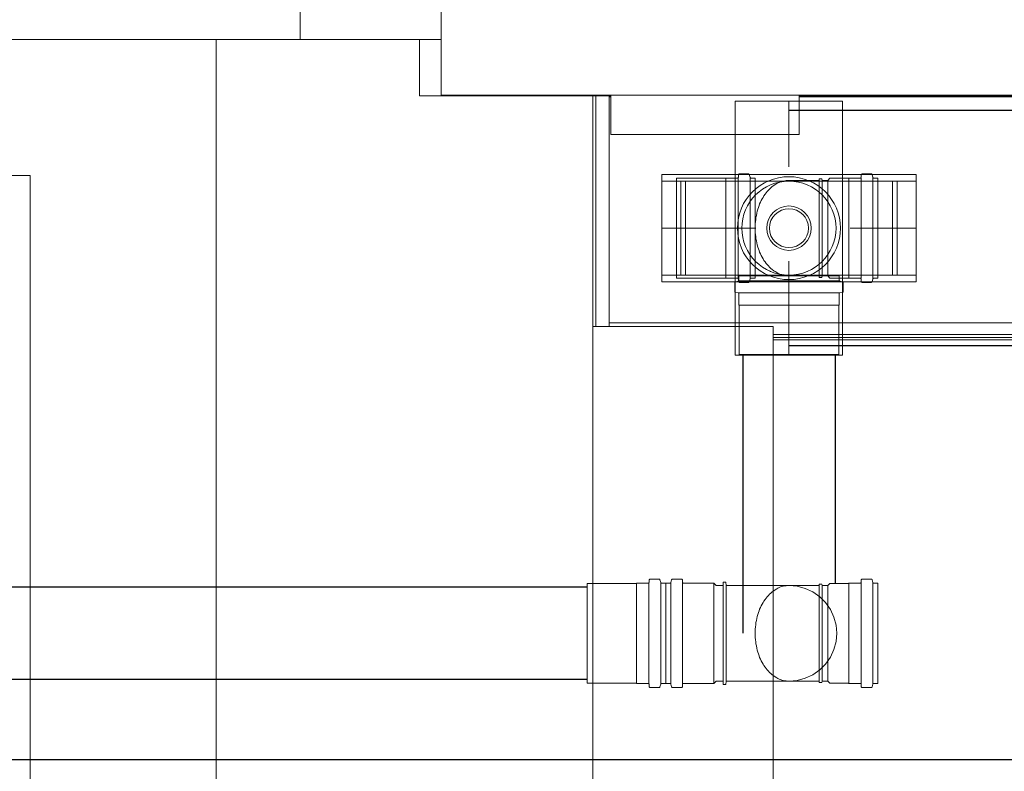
# Model space of a CAD drawing. Header units: millimetres. Extents: x -261 to 187, y -214 to 106.
# Tile 4 of 256: x -212.144 to -211.098, y -210.721 to -209.922. Entities that reach past the tile are written whole.
import ezdxf

# ---------------------------------------------------------------- set-up
doc = ezdxf.new("R2010")
doc.units = ezdxf.units.MM
doc.header["$LTSCALE"] = 0.005
doc.header["$MEASUREMENT"] = 0
doc.linetypes.add('DIVIDE', pattern=[3.175, 1.27, -0.635, 0, -0.635, 0, -0.635])
doc.linetypes.add('DOTX2', pattern=[1.27, 0, -1.27])
for name, color, linetype, lineweight in [('AP-Condutos', 4, 'Continuous', 25), ('DI-Detalhes', 1, 'Continuous', 30), ('IFC-Cobertura-Contorno', 253, 'Continuous', 5), ('IFC-Parede-Contorno', 9, 'Continuous', 5), ('IFC-Pilar-Contorno', 9, 'Continuous', 5), ('IFC-Viga-Contorno', 9, 'Continuous', 5), ('Simbolos', 5, 'Continuous', 20), ('Simbolos_int', 174, 'Continuous', 5)]:
    doc.layers.add(name, color=color, linetype=linetype, lineweight=lineweight)

msp = doc.modelspace()

# ---------------------------------------------------------------- linework, layer by layer
at = {"layer": 'AP-Condutos'}
for p, q in [((-188.1943, -210.0185), (-211.327, -210.0185)), ((-211.376, -210.2778), (-211.376, -210.5741)), ((-188.1952, -210.2685), (-211.327, -210.2685)), ((-211.278, -210.2778), (-211.278, -210.5211)), ((-211.5413, -210.5251), (-215.0384, -210.5251)), ((-211.5413, -210.6231), (-215.0417, -210.6231))]:
    msp.add_line(p, q, dxfattribs=at)
at = {"layer": 'DI-Detalhes'}
msp.add_lwpolyline([(-212.7924, -210.7083), (-210.1932, -210.7083), (-210.1932, -207.6441), (-212.7924, -207.6441), (-212.7924, -210.7083)], dxfattribs=at)
at = {"layer": 'IFC-Cobertura-Contorno', "lineweight": 5}
for p, q in [((-211.5323, -210.2481), (-211.5323, -210.0029)), ((-211.518, -210.0041), (-211.518, -210.0029)), ((-211.518, -210.0041), (-211.5163, -210.0041)), ((-211.518, -210.2441), (-211.518, -210.0041)), ((-211.3163, -210.0041), (-188.1473, -210.0041)), ((-217.4888, -210.0876), (-212.1331, -210.0876)), ((-212.1331, -212.9346), (-212.1331, -210.0876)), ((-211.518, -210.2441), (-188.14, -210.2441)), ((-211.518, -210.2481), (-211.518, -210.2441)), ((-211.5355, -210.2481), (-211.3438, -210.2481)), ((-211.3438, -213.1556), (-211.3438, -210.2481)), ((-211.3438, -210.2567), (-188.1637, -210.2567)), ((-211.3438, -210.2596), (-188.1637, -210.2596)), ((-211.3438, -210.2623), (-188.1637, -210.2623))]:
    msp.add_line(p, q, dxfattribs=at)
at = {"layer": 'IFC-Parede-Contorno', "lineweight": 5}
for p, q in [((-211.8463, -209.9429), (-211.8463, -209.7804)), ((-211.6963, -209.9429), (-211.6963, -209.7804)), ((-211.6963, -210.0022), (-211.6963, -209.8984)), ((-213.9157, -209.9429), (-211.9055, -209.9429)), ((-211.9355, -213.5034), (-211.9355, -209.9429)), ((-211.9055, -209.9429), (-211.8463, -209.9429)), ((-211.8463, -209.9429), (-211.7468, -209.9429)), ((-211.7468, -209.9429), (-211.6963, -209.9429)), ((-211.6963, -210.0022), (-210.9258, -210.0022)), ((-211.5355, -213.5034), (-211.5355, -210.0029))]:
    msp.add_line(p, q, dxfattribs=at)
at = {"layer": 'IFC-Pilar-Contorno', "lineweight": 5}
for p, q in [((-211.5163, -210.0438), (-211.5163, -210.0022)), ((-211.3163, -210.0438), (-211.3163, -210.0022)), ((-211.5163, -210.0438), (-211.3163, -210.0438))]:
    msp.add_line(p, q, dxfattribs=at)
at = {"layer": 'IFC-Viga-Contorno', "lineweight": 5}
for p, q in [((-211.7196, -210.0029), (-211.7196, -209.9429)), ((-211.7196, -210.0029), (-211.5163, -210.0029)), ((-211.3163, -210.0029), (-208.1958, -210.0029))]:
    msp.add_line(p, q, dxfattribs=at)
at = {"layer": 'Simbolos'}
for p, q in [((-211.384, -210.2785), (-211.384, -210.0085)), ((-211.384, -210.0085), (-211.27, -210.0085)), ((-211.27, -210.2785), (-211.27, -210.0085)), ((-211.462, -210.0865), (-211.192, -210.0865)), ((-211.462, -210.0865), (-211.462, -210.2005)), ((-211.3805, -210.0867), (-211.3807, -210.0893)), ((-211.3701, -210.0858), (-211.3795, -210.0858)), ((-211.3691, -210.0865), (-211.3683, -210.0895)), ((-211.2501, -210.0867), (-211.2503, -210.0893)), ((-211.2501, -210.0867), (-211.2503, -210.0893)), ((-211.2396, -210.0858), (-211.2491, -210.0858)), ((-211.2396, -210.0858), (-211.2491, -210.0858)), ((-211.2387, -210.0865), (-211.2379, -210.0895)), ((-211.2387, -210.0865), (-211.2379, -210.0895)), ((-211.192, -210.0865), (-211.192, -210.2005)), ((-211.3941, -210.0905), (-211.4464, -210.0905)), ((-211.3938, -210.0902), (-211.3941, -210.0905)), ((-211.3817, -210.0902), (-211.3938, -210.0902)), ((-211.3629, -210.0902), (-211.3673, -210.0902)), ((-211.3629, -210.0902), (-211.3629, -210.1967)), ((-211.295, -210.0927), (-211.327, -210.0927)), ((-211.295, -210.0927), (-211.327, -210.0927)), ((-211.295, -210.0927), (-211.2949, -210.0912)), ((-211.295, -210.0927), (-211.2949, -210.0912)), ((-211.2919, -210.0912), (-211.2949, -210.0912)), ((-211.2919, -210.0912), (-211.2949, -210.0912)), ((-211.2918, -210.0927), (-211.2919, -210.0912)), ((-211.2918, -210.0927), (-211.2919, -210.0912)), ((-211.2856, -210.0927), (-211.2918, -210.0927)), ((-211.2856, -210.0927), (-211.2918, -210.0927)), ((-211.2834, -210.0905), (-211.2856, -210.0927)), ((-211.2834, -210.0905), (-211.2856, -210.0927)), ((-211.2636, -210.0905), (-211.2834, -210.0905)), ((-211.2636, -210.0905), (-211.2834, -210.0905)), ((-211.2634, -210.0902), (-211.2636, -210.0905)), ((-211.2634, -210.0902), (-211.2636, -210.0905)), ((-211.2513, -210.0902), (-211.2634, -210.0902)), ((-211.2513, -210.0902), (-211.2634, -210.0902)), ((-211.2325, -210.0902), (-211.2369, -210.0902)), ((-211.2325, -210.0902), (-211.2369, -210.0902)), ((-211.2325, -210.0902), (-211.2325, -210.1967)), ((-211.2325, -210.0902), (-211.2325, -210.1967)), ((-211.3802, -210.1943), (-211.3802, -210.1987)), ((-211.3802, -210.1943), (-211.2737, -210.1943)), ((-211.295, -210.1943), (-211.327, -210.1943)), ((-211.295, -210.1943), (-211.327, -210.1943)), ((-211.295, -210.1943), (-211.2949, -210.1958)), ((-211.295, -210.1943), (-211.2949, -210.1958)), ((-211.2918, -210.1943), (-211.2919, -210.1958)), ((-211.2918, -210.1943), (-211.2919, -210.1958)), ((-211.2856, -210.1943), (-211.2918, -210.1943)), ((-211.2856, -210.1943), (-211.2918, -210.1943)), ((-211.2834, -210.1965), (-211.2856, -210.1943)), ((-211.2834, -210.1965), (-211.2856, -210.1943)), ((-211.2737, -210.1943), (-211.2737, -210.1987)), ((-211.462, -210.2005), (-211.192, -210.2005)), ((-211.3941, -210.1965), (-211.4464, -210.1965)), ((-211.3938, -210.1967), (-211.3941, -210.1965)), ((-211.3817, -210.1967), (-211.3938, -210.1967)), ((-211.3846, -210.2014), (-211.3846, -210.2109)), ((-211.3839, -210.2004), (-211.381, -210.1997)), ((-211.3805, -210.2002), (-211.3807, -210.1976)), ((-211.3701, -210.2011), (-211.3795, -210.2011)), ((-211.3691, -210.2004), (-211.3683, -210.1974)), ((-211.3629, -210.1967), (-211.3673, -210.1967)), ((-211.2919, -210.1958), (-211.2949, -210.1958)), ((-211.2919, -210.1958), (-211.2949, -210.1958)), ((-211.2636, -210.1965), (-211.2834, -210.1965)), ((-211.2636, -210.1965), (-211.2834, -210.1965)), ((-211.2701, -210.2004), (-211.273, -210.1997)), ((-211.2693, -210.2014), (-211.2693, -210.2109)), ((-211.2634, -210.1967), (-211.2636, -210.1965)), ((-211.2634, -210.1967), (-211.2636, -210.1965)), ((-211.2513, -210.1967), (-211.2634, -210.1967)), ((-211.2513, -210.1967), (-211.2634, -210.1967)), ((-211.2501, -210.2002), (-211.2503, -210.1976)), ((-211.2501, -210.2002), (-211.2503, -210.1976)), ((-211.2396, -210.2011), (-211.2491, -210.2011)), ((-211.2396, -210.2011), (-211.2491, -210.2011)), ((-211.2387, -210.2004), (-211.2379, -210.1974)), ((-211.2387, -210.2004), (-211.2379, -210.1974)), ((-211.2325, -210.1967), (-211.2369, -210.1967)), ((-211.2325, -210.1967), (-211.2369, -210.1967)), ((-211.3837, -210.2119), (-211.3811, -210.2121)), ((-211.3802, -210.2131), (-211.3802, -210.2252)), ((-211.2737, -210.2131), (-211.2737, -210.2252)), ((-211.2702, -210.2119), (-211.2728, -210.2121)), ((-211.3802, -210.2252), (-211.38, -210.2254)), ((-211.38, -210.2254), (-211.38, -210.2778)), ((-211.2737, -210.2252), (-211.274, -210.2254)), ((-211.274, -210.2254), (-211.274, -210.2778)), ((-211.384, -210.2785), (-211.27, -210.2785)), ((-211.4754, -210.5174), (-211.4756, -210.52)), ((-211.4649, -210.5165), (-211.4744, -210.5165)), ((-211.464, -210.5172), (-211.4632, -210.5201)), ((-211.4516, -210.5172), (-211.4524, -210.5201)), ((-211.4506, -210.5165), (-211.4412, -210.5165)), ((-211.4402, -210.5174), (-211.4399, -210.52)), ((-211.2501, -210.5174), (-211.2503, -210.52)), ((-211.2396, -210.5165), (-211.2491, -210.5165)), ((-211.2387, -210.5172), (-211.2379, -210.5201)), ((-211.4889, -210.5211), (-211.5413, -210.5211)), ((-211.4887, -210.5209), (-211.4889, -210.5211)), ((-211.4766, -210.5209), (-211.4887, -210.5209)), ((-211.4578, -210.5209), (-211.4622, -210.5209)), ((-211.4578, -210.6274), (-211.4578, -210.5209)), ((-211.4578, -210.5209), (-211.4533, -210.5209)), ((-211.4578, -210.5209), (-211.4578, -210.6274)), ((-211.439, -210.5209), (-211.4069, -210.5209)), ((-211.4069, -210.5209), (-211.4044, -210.5233)), ((-211.4044, -210.5233), (-211.3969, -210.5233)), ((-211.3969, -210.5199), (-211.3939, -210.5199)), ((-211.3969, -210.5199), (-211.3969, -210.6284)), ((-211.3939, -210.5199), (-211.3937, -210.5233)), ((-211.3937, -210.5233), (-211.3937, -210.6249)), ((-211.3937, -210.5233), (-211.327, -210.5233)), ((-211.295, -210.5233), (-211.327, -210.5233)), ((-211.295, -210.5233), (-211.2949, -210.5218)), ((-211.2919, -210.5218), (-211.2949, -210.5218)), ((-211.2918, -210.5233), (-211.2919, -210.5218)), ((-211.2856, -210.5233), (-211.2918, -210.5233)), ((-211.2834, -210.5211), (-211.2856, -210.5233)), ((-211.2636, -210.5211), (-211.2834, -210.5211)), ((-211.2634, -210.5209), (-211.2636, -210.5211)), ((-211.2513, -210.5209), (-211.2634, -210.5209)), ((-211.2325, -210.5209), (-211.2369, -210.5209)), ((-211.2325, -210.5209), (-211.2325, -210.6274)), ((-211.4889, -210.6271), (-211.5413, -210.6271)), ((-211.4887, -210.6274), (-211.4889, -210.6271)), ((-211.4766, -210.6274), (-211.4887, -210.6274)), ((-211.4754, -210.6309), (-211.4756, -210.6283)), ((-211.4649, -210.6318), (-211.4744, -210.6318)), ((-211.464, -210.631), (-211.4632, -210.6281)), ((-211.4578, -210.6274), (-211.4622, -210.6274)), ((-211.4578, -210.6274), (-211.4533, -210.6274)), ((-211.4516, -210.631), (-211.4524, -210.6281)), ((-211.4506, -210.6318), (-211.4412, -210.6318)), ((-211.4402, -210.6309), (-211.4399, -210.6283)), ((-211.439, -210.6274), (-211.4069, -210.6274)), ((-211.4069, -210.6274), (-211.4044, -210.6249)), ((-211.4044, -210.6249), (-211.3969, -210.6249)), ((-211.3969, -210.6284), (-211.3939, -210.6284)), ((-211.3937, -210.6249), (-211.3939, -210.6284)), ((-211.3937, -210.6249), (-211.327, -210.6249)), ((-211.295, -210.6249), (-211.327, -210.6249)), ((-211.295, -210.6249), (-211.2949, -210.6264)), ((-211.2919, -210.6264), (-211.2949, -210.6264)), ((-211.2918, -210.6249), (-211.2919, -210.6264)), ((-211.2856, -210.6249), (-211.2918, -210.6249)), ((-211.2834, -210.6271), (-211.2856, -210.6249)), ((-211.2636, -210.6271), (-211.2834, -210.6271)), ((-211.2634, -210.6274), (-211.2636, -210.6271)), ((-211.2513, -210.6274), (-211.2634, -210.6274)), ((-211.2501, -210.6309), (-211.2503, -210.6283)), ((-211.2396, -210.6318), (-211.2491, -210.6318)), ((-211.2387, -210.631), (-211.2379, -210.6281)), ((-211.2325, -210.6274), (-211.2369, -210.6274))]:
    msp.add_line(p, q, dxfattribs=at)
for points in [[(-211.3817, -210.0902), (-211.3816, -210.0902), (-211.3814, -210.0902), (-211.3813, -210.0901), (-211.3811, -210.09), (-211.381, -210.0899), (-211.3809, -210.0898), (-211.3808, -210.0896), (-211.3808, -210.0895), (-211.3807, -210.0893)], [(-211.3795, -210.0858), (-211.3797, -210.0858), (-211.3798, -210.0859), (-211.38, -210.0859), (-211.3801, -210.086), (-211.3802, -210.0861), (-211.3803, -210.0863), (-211.3804, -210.0864), (-211.3805, -210.0866), (-211.3805, -210.0867)], [(-211.3691, -210.0865), (-211.3691, -210.0864), (-211.3692, -210.0863), (-211.3693, -210.0862), (-211.3694, -210.0861), (-211.3695, -210.086), (-211.3696, -210.0859), (-211.3698, -210.0858), (-211.3699, -210.0858), (-211.3701, -210.0858)], [(-211.3683, -210.0895), (-211.3683, -210.0896), (-211.3682, -210.0897), (-211.3681, -210.0899), (-211.368, -210.09), (-211.3679, -210.09), (-211.3678, -210.0901), (-211.3676, -210.0902), (-211.3675, -210.0902), (-211.3673, -210.0902)], [(-211.2513, -210.0902), (-211.2511, -210.0902), (-211.251, -210.0902), (-211.2508, -210.0901), (-211.2507, -210.09), (-211.2506, -210.0899), (-211.2505, -210.0898), (-211.2504, -210.0896), (-211.2503, -210.0895), (-211.2503, -210.0893)], [(-211.2513, -210.0902), (-211.2511, -210.0902), (-211.251, -210.0902), (-211.2508, -210.0901), (-211.2507, -210.09), (-211.2506, -210.0899), (-211.2505, -210.0898), (-211.2504, -210.0896), (-211.2503, -210.0895), (-211.2503, -210.0893)], [(-211.2491, -210.0858), (-211.2493, -210.0858), (-211.2494, -210.0859), (-211.2496, -210.0859), (-211.2497, -210.086), (-211.2498, -210.0861), (-211.2499, -210.0863), (-211.25, -210.0864), (-211.2501, -210.0866), (-211.2501, -210.0867)], [(-211.2491, -210.0858), (-211.2493, -210.0858), (-211.2494, -210.0859), (-211.2496, -210.0859), (-211.2497, -210.086), (-211.2498, -210.0861), (-211.2499, -210.0863), (-211.25, -210.0864), (-211.2501, -210.0866), (-211.2501, -210.0867)], [(-211.2387, -210.0865), (-211.2387, -210.0864), (-211.2388, -210.0863), (-211.2389, -210.0862), (-211.239, -210.0861), (-211.2391, -210.086), (-211.2392, -210.0859), (-211.2394, -210.0858), (-211.2395, -210.0858), (-211.2396, -210.0858)], [(-211.2387, -210.0865), (-211.2387, -210.0864), (-211.2388, -210.0863), (-211.2389, -210.0862), (-211.239, -210.0861), (-211.2391, -210.086), (-211.2392, -210.0859), (-211.2394, -210.0858), (-211.2395, -210.0858), (-211.2396, -210.0858)], [(-211.2379, -210.0895), (-211.2378, -210.0896), (-211.2378, -210.0897), (-211.2377, -210.0899), (-211.2376, -210.09), (-211.2375, -210.09), (-211.2373, -210.0901), (-211.2372, -210.0902), (-211.2371, -210.0902), (-211.2369, -210.0902)], [(-211.2379, -210.0895), (-211.2378, -210.0896), (-211.2378, -210.0897), (-211.2377, -210.0899), (-211.2376, -210.09), (-211.2375, -210.09), (-211.2373, -210.0901), (-211.2372, -210.0902), (-211.2371, -210.0902), (-211.2369, -210.0902)], [(-211.34, -210.0962), (-211.3416, -210.0972), (-211.3432, -210.0982), (-211.3447, -210.0994), (-211.3461, -210.1006), (-211.3475, -210.1019), (-211.3488, -210.1032), (-211.3501, -210.1046), (-211.3513, -210.106), (-211.3524, -210.1075)], [(-211.34, -210.0962), (-211.3416, -210.0972), (-211.3432, -210.0982), (-211.3447, -210.0994), (-211.3461, -210.1006), (-211.3475, -210.1019), (-211.3488, -210.1032), (-211.3501, -210.1046), (-211.3513, -210.106), (-211.3524, -210.1075)], [(-211.327, -210.0927), (-211.3285, -210.0927), (-211.33, -210.0928), (-211.3315, -210.0931), (-211.333, -210.0934), (-211.3345, -210.0938), (-211.3359, -210.0942), (-211.3373, -210.0948), (-211.3387, -210.0955), (-211.34, -210.0962)], [(-211.327, -210.0927), (-211.3285, -210.0927), (-211.33, -210.0928), (-211.3315, -210.0931), (-211.333, -210.0934), (-211.3345, -210.0938), (-211.3359, -210.0942), (-211.3373, -210.0948), (-211.3387, -210.0955), (-211.34, -210.0962)], [(-211.3524, -210.1075), (-211.3535, -210.1092), (-211.3545, -210.1108), (-211.3555, -210.1125), (-211.3564, -210.1142), (-211.3573, -210.116), (-211.3581, -210.1178), (-211.3588, -210.1196), (-211.3594, -210.1215), (-211.36, -210.1233)], [(-211.3524, -210.1075), (-211.3535, -210.1092), (-211.3545, -210.1108), (-211.3555, -210.1125), (-211.3564, -210.1142), (-211.3573, -210.116), (-211.3581, -210.1178), (-211.3588, -210.1196), (-211.3594, -210.1215), (-211.36, -210.1233)], [(-211.36, -210.1233), (-211.3606, -210.1255), (-211.3611, -210.1277), (-211.3616, -210.1299), (-211.362, -210.1322), (-211.3623, -210.1344), (-211.3626, -210.1367), (-211.3628, -210.1389), (-211.3629, -210.1412), (-211.3629, -210.1435)], [(-211.36, -210.1233), (-211.3606, -210.1255), (-211.3611, -210.1277), (-211.3616, -210.1299), (-211.362, -210.1322), (-211.3623, -210.1344), (-211.3626, -210.1367), (-211.3628, -210.1389), (-211.3629, -210.1412), (-211.3629, -210.1435)], [(-211.3629, -210.1435), (-211.3629, -210.1457), (-211.3628, -210.148), (-211.3626, -210.1502), (-211.3623, -210.1525), (-211.362, -210.1547), (-211.3616, -210.157), (-211.3611, -210.1592), (-211.3606, -210.1614), (-211.36, -210.1636)], [(-211.3629, -210.1435), (-211.3629, -210.1457), (-211.3628, -210.148), (-211.3626, -210.1502), (-211.3623, -210.1525), (-211.362, -210.1547), (-211.3616, -210.157), (-211.3611, -210.1592), (-211.3606, -210.1614), (-211.36, -210.1636)], [(-211.36, -210.1636), (-211.3594, -210.1655), (-211.3588, -210.1673), (-211.3581, -210.1691), (-211.3573, -210.1709), (-211.3564, -210.1727), (-211.3555, -210.1744), (-211.3545, -210.1761), (-211.3535, -210.1778), (-211.3524, -210.1794)], [(-211.36, -210.1636), (-211.3594, -210.1655), (-211.3588, -210.1673), (-211.3581, -210.1691), (-211.3573, -210.1709), (-211.3564, -210.1727), (-211.3555, -210.1744), (-211.3545, -210.1761), (-211.3535, -210.1778), (-211.3524, -210.1794)], [(-211.3524, -210.1794), (-211.3513, -210.1809), (-211.3501, -210.1823), (-211.3488, -210.1837), (-211.3475, -210.1851), (-211.3461, -210.1863), (-211.3447, -210.1875), (-211.3432, -210.1887), (-211.3416, -210.1897), (-211.34, -210.1907)], [(-211.3524, -210.1794), (-211.3513, -210.1809), (-211.3501, -210.1823), (-211.3488, -210.1837), (-211.3475, -210.1851), (-211.3461, -210.1863), (-211.3447, -210.1875), (-211.3432, -210.1887), (-211.3416, -210.1897), (-211.34, -210.1907)], [(-211.34, -210.1907), (-211.3387, -210.1914), (-211.3373, -210.1921), (-211.3359, -210.1927), (-211.3345, -210.1931), (-211.333, -210.1935), (-211.3315, -210.1939), (-211.33, -210.1941), (-211.3285, -210.1942), (-211.327, -210.1943)], [(-211.34, -210.1907), (-211.3387, -210.1914), (-211.3373, -210.1921), (-211.3359, -210.1927), (-211.3345, -210.1931), (-211.333, -210.1935), (-211.3315, -210.1939), (-211.33, -210.1941), (-211.3285, -210.1942), (-211.327, -210.1943)], [(-211.3839, -210.2005), (-211.384, -210.2005), (-211.3842, -210.2006), (-211.3843, -210.2007), (-211.3844, -210.2008), (-211.3845, -210.2009), (-211.3845, -210.201), (-211.3846, -210.2011), (-211.3846, -210.2013), (-211.3846, -210.2014)], [(-211.3807, -210.1976), (-211.3808, -210.1975), (-211.3808, -210.1973), (-211.3809, -210.1972), (-211.381, -210.197), (-211.3811, -210.1969), (-211.3813, -210.1968), (-211.3814, -210.1968), (-211.3816, -210.1967), (-211.3817, -210.1967)], [(-211.381, -210.1997), (-211.3808, -210.1996), (-211.3807, -210.1996), (-211.3806, -210.1995), (-211.3805, -210.1994), (-211.3804, -210.1992), (-211.3803, -210.1991), (-211.3803, -210.199), (-211.3802, -210.1988), (-211.3802, -210.1987)], [(-211.3805, -210.2002), (-211.3805, -210.2004), (-211.3804, -210.2005), (-211.3803, -210.2007), (-211.3802, -210.2008), (-211.3801, -210.2009), (-211.38, -210.201), (-211.3798, -210.2011), (-211.3797, -210.2011), (-211.3795, -210.2011)], [(-211.3701, -210.2011), (-211.3699, -210.2011), (-211.3698, -210.2011), (-211.3696, -210.201), (-211.3695, -210.2009), (-211.3694, -210.2009), (-211.3693, -210.2008), (-211.3692, -210.2006), (-211.3691, -210.2005), (-211.3691, -210.2004)], [(-211.3673, -210.1967), (-211.3675, -210.1967), (-211.3676, -210.1967), (-211.3678, -210.1968), (-211.3679, -210.1969), (-211.368, -210.197), (-211.3681, -210.1971), (-211.3682, -210.1972), (-211.3683, -210.1973), (-211.3683, -210.1974)], [(-211.2737, -210.1987), (-211.2737, -210.1988), (-211.2737, -210.199), (-211.2736, -210.1991), (-211.2736, -210.1992), (-211.2735, -210.1994), (-211.2734, -210.1995), (-211.2733, -210.1996), (-211.2731, -210.1996), (-211.273, -210.1997)], [(-211.2693, -210.2014), (-211.2693, -210.2013), (-211.2694, -210.2011), (-211.2694, -210.201), (-211.2695, -210.2009), (-211.2696, -210.2008), (-211.2697, -210.2007), (-211.2698, -210.2006), (-211.2699, -210.2005), (-211.2701, -210.2005)], [(-211.2503, -210.1976), (-211.2503, -210.1975), (-211.2504, -210.1973), (-211.2505, -210.1972), (-211.2506, -210.197), (-211.2507, -210.1969), (-211.2508, -210.1968), (-211.251, -210.1968), (-211.2511, -210.1967), (-211.2513, -210.1967)], [(-211.2503, -210.1976), (-211.2503, -210.1975), (-211.2504, -210.1973), (-211.2505, -210.1972), (-211.2506, -210.197), (-211.2507, -210.1969), (-211.2508, -210.1968), (-211.251, -210.1968), (-211.2511, -210.1967), (-211.2513, -210.1967)], [(-211.2501, -210.2002), (-211.2501, -210.2004), (-211.25, -210.2005), (-211.2499, -210.2007), (-211.2498, -210.2008), (-211.2497, -210.2009), (-211.2496, -210.201), (-211.2494, -210.2011), (-211.2493, -210.2011), (-211.2491, -210.2011)], [(-211.2501, -210.2002), (-211.2501, -210.2004), (-211.25, -210.2005), (-211.2499, -210.2007), (-211.2498, -210.2008), (-211.2497, -210.2009), (-211.2496, -210.201), (-211.2494, -210.2011), (-211.2493, -210.2011), (-211.2491, -210.2011)], [(-211.2396, -210.2011), (-211.2395, -210.2011), (-211.2394, -210.2011), (-211.2392, -210.201), (-211.2391, -210.2009), (-211.239, -210.2009), (-211.2389, -210.2008), (-211.2388, -210.2006), (-211.2387, -210.2005), (-211.2387, -210.2004)], [(-211.2396, -210.2011), (-211.2395, -210.2011), (-211.2394, -210.2011), (-211.2392, -210.201), (-211.2391, -210.2009), (-211.239, -210.2009), (-211.2389, -210.2008), (-211.2388, -210.2006), (-211.2387, -210.2005), (-211.2387, -210.2004)], [(-211.2369, -210.1967), (-211.2371, -210.1967), (-211.2372, -210.1967), (-211.2373, -210.1968), (-211.2375, -210.1969), (-211.2376, -210.197), (-211.2377, -210.1971), (-211.2378, -210.1972), (-211.2378, -210.1973), (-211.2379, -210.1974)], [(-211.2369, -210.1967), (-211.2371, -210.1967), (-211.2372, -210.1967), (-211.2373, -210.1968), (-211.2375, -210.1969), (-211.2376, -210.197), (-211.2377, -210.1971), (-211.2378, -210.1972), (-211.2378, -210.1973), (-211.2379, -210.1974)], [(-211.3846, -210.2109), (-211.3846, -210.211), (-211.3846, -210.2112), (-211.3845, -210.2113), (-211.3844, -210.2115), (-211.3843, -210.2116), (-211.3842, -210.2117), (-211.384, -210.2118), (-211.3839, -210.2118), (-211.3837, -210.2119)], [(-211.3802, -210.2131), (-211.3802, -210.2129), (-211.3803, -210.2128), (-211.3804, -210.2126), (-211.3804, -210.2125), (-211.3806, -210.2124), (-211.3807, -210.2123), (-211.3808, -210.2122), (-211.381, -210.2121), (-211.3811, -210.2121)], [(-211.2728, -210.2121), (-211.273, -210.2121), (-211.2731, -210.2122), (-211.2733, -210.2123), (-211.2734, -210.2124), (-211.2735, -210.2125), (-211.2736, -210.2126), (-211.2737, -210.2128), (-211.2737, -210.2129), (-211.2737, -210.2131)], [(-211.2702, -210.2119), (-211.2701, -210.2118), (-211.2699, -210.2118), (-211.2698, -210.2117), (-211.2697, -210.2116), (-211.2695, -210.2115), (-211.2695, -210.2113), (-211.2694, -210.2112), (-211.2693, -210.211), (-211.2693, -210.2109)], [(-211.4744, -210.5165), (-211.4746, -210.5165), (-211.4747, -210.5165), (-211.4749, -210.5166), (-211.475, -210.5167), (-211.4751, -210.5168), (-211.4752, -210.5169), (-211.4753, -210.5171), (-211.4754, -210.5172), (-211.4754, -210.5174)], [(-211.464, -210.5172), (-211.464, -210.5171), (-211.4641, -210.517), (-211.4642, -210.5168), (-211.4643, -210.5167), (-211.4644, -210.5166), (-211.4645, -210.5166), (-211.4647, -210.5165), (-211.4648, -210.5165), (-211.4649, -210.5165)], [(-211.4506, -210.5165), (-211.4508, -210.5165), (-211.4509, -210.5165), (-211.451, -210.5166), (-211.4512, -210.5166), (-211.4513, -210.5167), (-211.4514, -210.5168), (-211.4515, -210.517), (-211.4515, -210.5171), (-211.4516, -210.5172)], [(-211.4402, -210.5174), (-211.4402, -210.5172), (-211.4403, -210.5171), (-211.4403, -210.5169), (-211.4404, -210.5168), (-211.4406, -210.5167), (-211.4407, -210.5166), (-211.4408, -210.5165), (-211.441, -210.5165), (-211.4412, -210.5165)], [(-211.2491, -210.5165), (-211.2493, -210.5165), (-211.2494, -210.5165), (-211.2496, -210.5166), (-211.2497, -210.5167), (-211.2498, -210.5168), (-211.2499, -210.5169), (-211.25, -210.5171), (-211.2501, -210.5172), (-211.2501, -210.5174)], [(-211.2387, -210.5172), (-211.2387, -210.5171), (-211.2388, -210.517), (-211.2389, -210.5168), (-211.239, -210.5167), (-211.2391, -210.5166), (-211.2392, -210.5166), (-211.2394, -210.5165), (-211.2395, -210.5165), (-211.2396, -210.5165)], [(-211.4766, -210.5209), (-211.4764, -210.5209), (-211.4763, -210.5208), (-211.4761, -210.5208), (-211.476, -210.5207), (-211.4759, -210.5206), (-211.4758, -210.5204), (-211.4757, -210.5203), (-211.4756, -210.5201), (-211.4756, -210.52)], [(-211.4632, -210.5201), (-211.4631, -210.5203), (-211.4631, -210.5204), (-211.463, -210.5205), (-211.4629, -210.5206), (-211.4628, -210.5207), (-211.4626, -210.5208), (-211.4625, -210.5208), (-211.4624, -210.5209), (-211.4622, -210.5209)], [(-211.4533, -210.5209), (-211.4532, -210.5209), (-211.4531, -210.5208), (-211.4529, -210.5208), (-211.4528, -210.5207), (-211.4527, -210.5206), (-211.4526, -210.5205), (-211.4525, -210.5204), (-211.4524, -210.5203), (-211.4524, -210.5201)], [(-211.4399, -210.52), (-211.4399, -210.5201), (-211.4399, -210.5203), (-211.4398, -210.5204), (-211.4397, -210.5206), (-211.4396, -210.5207), (-211.4394, -210.5208), (-211.4393, -210.5208), (-211.4391, -210.5209), (-211.439, -210.5209)], [(-211.34, -210.5269), (-211.3416, -210.5279), (-211.3432, -210.5289), (-211.3447, -210.5301), (-211.3461, -210.5313), (-211.3475, -210.5325), (-211.3488, -210.5339), (-211.3501, -210.5353), (-211.3513, -210.5367), (-211.3524, -210.5382)], [(-211.327, -210.5233), (-211.3285, -210.5234), (-211.33, -210.5235), (-211.3315, -210.5237), (-211.333, -210.524), (-211.3345, -210.5244), (-211.3359, -210.5249), (-211.3373, -210.5255), (-211.3387, -210.5261), (-211.34, -210.5269)], [(-211.327, -210.6249), (-211.3182, -210.6242), (-211.3096, -210.6219), (-211.3016, -210.6181), (-211.2943, -210.613), (-211.2881, -210.6068), (-211.283, -210.5995), (-211.2792, -210.5915), (-211.277, -210.583), (-211.2762, -210.5741), (-211.277, -210.5653), (-211.2792, -210.5568), (-211.283, -210.5487), (-211.2881, -210.5415), (-211.2943, -210.5352), (-211.3016, -210.5301), (-211.3096, -210.5264), (-211.3182, -210.5241), (-211.327, -210.5233)], [(-211.2513, -210.5209), (-211.2511, -210.5209), (-211.251, -210.5208), (-211.2508, -210.5208), (-211.2507, -210.5207), (-211.2506, -210.5206), (-211.2505, -210.5204), (-211.2504, -210.5203), (-211.2503, -210.5201), (-211.2503, -210.52)], [(-211.2379, -210.5201), (-211.2378, -210.5203), (-211.2378, -210.5204), (-211.2377, -210.5205), (-211.2376, -210.5206), (-211.2375, -210.5207), (-211.2373, -210.5208), (-211.2372, -210.5208), (-211.2371, -210.5209), (-211.2369, -210.5209)], [(-211.3524, -210.5382), (-211.3535, -210.5398), (-211.3545, -210.5415), (-211.3555, -210.5432), (-211.3564, -210.5449), (-211.3573, -210.5467), (-211.3581, -210.5485), (-211.3588, -210.5503), (-211.3594, -210.5521), (-211.36, -210.554)], [(-211.36, -210.554), (-211.3606, -210.5562), (-211.3611, -210.5584), (-211.3616, -210.5606), (-211.362, -210.5628), (-211.3623, -210.5651), (-211.3626, -210.5673), (-211.3628, -210.5696), (-211.3629, -210.5719), (-211.3629, -210.5741)], [(-211.3629, -210.5741), (-211.3629, -210.5764), (-211.3628, -210.5787), (-211.3626, -210.5809), (-211.3623, -210.5832), (-211.362, -210.5854), (-211.3616, -210.5876), (-211.3611, -210.5899), (-211.3606, -210.5921), (-211.36, -210.5943)], [(-211.36, -210.5943), (-211.3594, -210.5961), (-211.3588, -210.598), (-211.3581, -210.5998), (-211.3573, -210.6016), (-211.3564, -210.6034), (-211.3555, -210.6051), (-211.3545, -210.6068), (-211.3535, -210.6084), (-211.3524, -210.6101)], [(-211.3524, -210.6101), (-211.3513, -210.6116), (-211.3501, -210.613), (-211.3488, -210.6144), (-211.3475, -210.6157), (-211.3461, -210.617), (-211.3447, -210.6182), (-211.3432, -210.6193), (-211.3416, -210.6204), (-211.34, -210.6214)], [(-211.34, -210.6214), (-211.3387, -210.6221), (-211.3373, -210.6228), (-211.3359, -210.6233), (-211.3345, -210.6238), (-211.333, -210.6242), (-211.3315, -210.6245), (-211.33, -210.6248), (-211.3285, -210.6249), (-211.327, -210.6249)], [(-211.4756, -210.6283), (-211.4756, -210.6281), (-211.4757, -210.628), (-211.4758, -210.6278), (-211.4759, -210.6277), (-211.476, -210.6276), (-211.4761, -210.6275), (-211.4763, -210.6274), (-211.4764, -210.6274), (-211.4766, -210.6274)], [(-211.4754, -210.6309), (-211.4754, -210.631), (-211.4753, -210.6312), (-211.4752, -210.6313), (-211.4751, -210.6315), (-211.475, -210.6316), (-211.4749, -210.6317), (-211.4747, -210.6317), (-211.4746, -210.6318), (-211.4744, -210.6318)], [(-211.4649, -210.6318), (-211.4648, -210.6318), (-211.4647, -210.6317), (-211.4645, -210.6317), (-211.4644, -210.6316), (-211.4643, -210.6315), (-211.4642, -210.6314), (-211.4641, -210.6313), (-211.464, -210.6312), (-211.464, -210.631)], [(-211.4622, -210.6274), (-211.4624, -210.6274), (-211.4625, -210.6274), (-211.4626, -210.6275), (-211.4628, -210.6275), (-211.4629, -210.6276), (-211.463, -210.6277), (-211.4631, -210.6279), (-211.4631, -210.628), (-211.4632, -210.6281)], [(-211.4524, -210.6281), (-211.4524, -210.628), (-211.4525, -210.6279), (-211.4526, -210.6277), (-211.4527, -210.6276), (-211.4528, -210.6275), (-211.4529, -210.6275), (-211.4531, -210.6274), (-211.4532, -210.6274), (-211.4533, -210.6274)], [(-211.4516, -210.631), (-211.4515, -210.6312), (-211.4515, -210.6313), (-211.4514, -210.6314), (-211.4513, -210.6315), (-211.4512, -210.6316), (-211.451, -210.6317), (-211.4509, -210.6317), (-211.4508, -210.6318), (-211.4506, -210.6318)], [(-211.4412, -210.6318), (-211.441, -210.6318), (-211.4408, -210.6317), (-211.4407, -210.6317), (-211.4406, -210.6316), (-211.4404, -210.6315), (-211.4403, -210.6313), (-211.4403, -210.6312), (-211.4402, -210.631), (-211.4402, -210.6309)], [(-211.439, -210.6274), (-211.4391, -210.6274), (-211.4393, -210.6274), (-211.4394, -210.6275), (-211.4396, -210.6276), (-211.4397, -210.6277), (-211.4398, -210.6278), (-211.4399, -210.628), (-211.4399, -210.6281), (-211.4399, -210.6283)], [(-211.2503, -210.6283), (-211.2503, -210.6281), (-211.2504, -210.628), (-211.2505, -210.6278), (-211.2506, -210.6277), (-211.2507, -210.6276), (-211.2508, -210.6275), (-211.251, -210.6274), (-211.2511, -210.6274), (-211.2513, -210.6274)], [(-211.2501, -210.6309), (-211.2501, -210.631), (-211.25, -210.6312), (-211.2499, -210.6313), (-211.2498, -210.6315), (-211.2497, -210.6316), (-211.2496, -210.6317), (-211.2494, -210.6317), (-211.2493, -210.6318), (-211.2491, -210.6318)], [(-211.2396, -210.6318), (-211.2395, -210.6318), (-211.2394, -210.6317), (-211.2392, -210.6317), (-211.2391, -210.6316), (-211.239, -210.6315), (-211.2389, -210.6314), (-211.2388, -210.6313), (-211.2387, -210.6312), (-211.2387, -210.631)], [(-211.2369, -210.6274), (-211.2371, -210.6274), (-211.2372, -210.6274), (-211.2373, -210.6275), (-211.2375, -210.6275), (-211.2376, -210.6276), (-211.2377, -210.6277), (-211.2378, -210.6279), (-211.2378, -210.628), (-211.2379, -210.6281)]]:
    msp.add_lwpolyline(points, dxfattribs=at)
for radius in [0.0547, 0.0547, 0.0207, 0.0207]:
    msp.add_circle((-211.327, -210.1435), radius, dxfattribs=at)
at = {"layer": 'Simbolos', "linetype": 'DIVIDE'}
msp.add_circle((-211.327, -210.1435), 0.05, dxfattribs=at)
msp.add_circle((-211.327, -210.1435), 0.05, dxfattribs=at)
at = {"layer": 'Simbolos_int', "linetype": 'DOTX2'}
for p, q in [((-211.327, -210.2785), (-211.327, -210.0085)), ((-211.462, -210.1435), (-211.192, -210.1435))]:
    msp.add_line(p, q, dxfattribs=at)
at = {"layer": 'Simbolos_int'}
for p, q in [((-211.462, -210.0935), (-211.192, -210.0935)), ((-211.462, -210.0935), (-211.192, -210.0935)), ((-211.4464, -210.0905), (-211.4464, -210.1965)), ((-211.442, -210.1935), (-211.442, -210.0935)), ((-211.442, -210.1935), (-211.442, -210.0935)), ((-211.437, -210.1935), (-211.437, -210.0935)), ((-211.437, -210.1935), (-211.437, -210.0935)), ((-211.3941, -210.0905), (-211.3941, -210.1965)), ((-211.3808, -210.0902), (-211.3808, -210.1967)), ((-211.3681, -210.0902), (-211.3681, -210.1967)), ((-211.295, -210.1943), (-211.295, -210.0927)), ((-211.295, -210.1943), (-211.295, -210.0927)), ((-211.2918, -210.1943), (-211.2918, -210.0927)), ((-211.2918, -210.1943), (-211.2918, -210.0927)), ((-211.2856, -210.1943), (-211.2856, -210.0927)), ((-211.2856, -210.1943), (-211.2856, -210.0927)), ((-211.2634, -210.1967), (-211.2634, -210.0902)), ((-211.2634, -210.1967), (-211.2634, -210.0902)), ((-211.2504, -210.0902), (-211.2504, -210.1967)), ((-211.2504, -210.0902), (-211.2504, -210.1967)), ((-211.2377, -210.0902), (-211.2377, -210.1967)), ((-211.2377, -210.0902), (-211.2377, -210.1967)), ((-211.217, -210.0935), (-211.217, -210.1935)), ((-211.217, -210.0935), (-211.217, -210.1935)), ((-211.212, -210.0935), (-211.212, -210.1935)), ((-211.212, -210.0935), (-211.212, -210.1935)), ((-211.462, -210.1935), (-211.192, -210.1935)), ((-211.462, -210.1935), (-211.192, -210.1935)), ((-211.3802, -210.1995), (-211.2737, -210.1995)), ((-211.3802, -210.2122), (-211.2737, -210.2122)), ((-211.38, -210.2254), (-211.274, -210.2254)), ((-211.38, -210.2778), (-211.274, -210.2778)), ((-211.5413, -210.5211), (-211.5413, -210.6271)), ((-211.4889, -210.5211), (-211.4889, -210.6271)), ((-211.4757, -210.5209), (-211.4757, -210.6274)), ((-211.463, -210.5209), (-211.463, -210.6274)), ((-211.4526, -210.6274), (-211.4526, -210.5209)), ((-211.4399, -210.6274), (-211.4399, -210.5209)), ((-211.4069, -210.5209), (-211.4069, -210.6274)), ((-211.295, -210.6249), (-211.295, -210.5233)), ((-211.2918, -210.6249), (-211.2918, -210.5233)), ((-211.2856, -210.6249), (-211.2856, -210.5233)), ((-211.2634, -210.6274), (-211.2634, -210.5209)), ((-211.2504, -210.5209), (-211.2504, -210.6274)), ((-211.2377, -210.5209), (-211.2377, -210.6274))]:
    msp.add_line(p, q, dxfattribs=at)
for radius in [0.05, 0.05, 0.0236, 0.0236]:
    msp.add_circle((-211.327, -210.1435), radius, dxfattribs=at)

doc.saveas('drawing.dxf')
